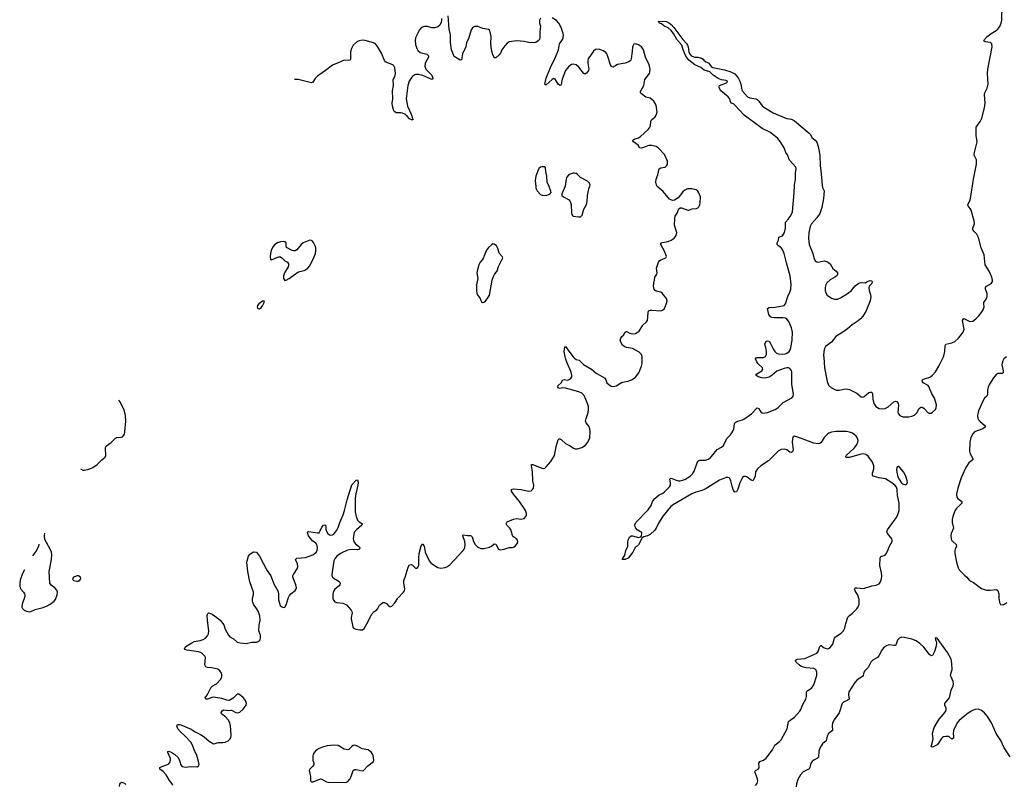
# Model space of a CAD drawing. Header units: inches. Extents: x 1550860 to 1685816, y 509127 to 640511.
# Tile 21 of 91: x 1584721 to 1597976, y 584244 to 594536. Entities that reach past the tile are written whole.
import ezdxf

# ---------------------------------------------------------------- set-up
doc = ezdxf.new("R2010")
doc.units = ezdxf.units.IN
doc.header["$MEASUREMENT"] = 0
for name, color, linetype in [('B5588', 7, 'Continuous'), ('B5589', 7, 'Continuous'), ('B5598', 7, 'Continuous'), ('B5599', 7, 'Continuous')]:
    doc.layers.add(name, color=color, linetype=linetype)

msp = doc.modelspace()

# ---------------------------------------------------------------- linework, layer by layer
at = {"layer": 'B5588', "color": 6}
for points, elevation in [([(1585539, 588490), (1585570, 588472), (1585592, 588472), (1585650, 588484), (1585705, 588510), (1585763, 588550), (1585828, 588612), (1585873, 588647), (1585881, 588670), (1585876, 588770), (1585882, 588790), (1585890, 588799), (1585954, 588846), (1586010, 588904), (1586030, 588912), (1586090, 588916), (1586110, 588924), (1586130, 588956), (1586137, 588990), (1586150, 589130), (1586144, 589210), (1586126, 589286), (1586070, 589395), (1586055, 589416)], 700), ([(1586781, 584230), (1586774, 584250), (1586736, 584296), (1586691, 584370), (1586650, 584415), (1586608, 584450), (1586607, 584470), (1586647, 584490), (1586712, 584510), (1586730, 584521), (1586742, 584538), (1586750, 584570), (1586749, 584590), (1586714, 584670), (1586716, 584684), (1586730, 584690), (1586770, 584673), (1586810, 584647), (1586850, 584611), (1586871, 584571), (1586886, 584510), (1586910, 584484), (1586950, 584477), (1587030, 584482), (1587110, 584479), (1587128, 584492), (1587135, 584510), (1587130, 584550), (1587106, 584630), (1587069, 584709), (1587049, 584770), (1587023, 584810), (1586950, 584891), (1586884, 584950), (1586850, 584990), (1586836, 585030), (1586846, 585050), (1586870, 585050), (1586890, 585044), (1587030, 584987), (1587083, 584950), (1587155, 584915), (1587203, 584883), (1587270, 584823), (1587330, 584791), (1587350, 584792), (1587393, 584807), (1587454, 584806), (1587486, 584810), (1587526, 584830), (1587550, 584850), (1587561, 584870), (1587568, 584910), (1587558, 585030), (1587550, 585070), (1587529, 585110), (1587490, 585152), (1587440, 585190), (1587432, 585210), (1587445, 585235), (1587470, 585245), (1587530, 585239), (1587570, 585240), (1587630, 585211), (1587650, 585208), (1587684, 585216), (1587730, 585254), (1587770, 585310), (1587774, 585330), (1587760, 585370), (1587730, 585412), (1587670, 585459), (1587650, 585457), (1587596, 585404), (1587550, 585377), (1587534, 585374), (1587510, 585376), (1587440, 585400), (1587330, 585416), (1587307, 585413), (1587250, 585390), (1587225, 585390), (1587217, 585410), (1587247, 585453), (1587297, 585550), (1587314, 585566), (1587370, 585596), (1587430, 585658), (1587442, 585690), (1587443, 585723), (1587439, 585739), (1587417, 585770), (1587390, 585792), (1587308, 585810), (1587250, 585815), (1587225, 585825), (1587213, 585850), (1587222, 585950), (1587215, 585970), (1587181, 586001), (1587156, 586016), (1587126, 586026), (1586969, 586050), (1586950, 586058), (1586938, 586070), (1586950, 586090), (1586973, 586110), (1587040, 586150), (1587070, 586164), (1587150, 586179), (1587190, 586193), (1587220, 586210), (1587250, 586242), (1587263, 586270), (1587267, 586310), (1587249, 586451), (1587246, 586514), (1587255, 586545), (1587269, 586551), (1587310, 586533), (1587375, 586490), (1587423, 586450), (1587470, 586390), (1587488, 586330), (1587530, 586253), (1587550, 586231), (1587601, 586201), (1587650, 586159), (1587690, 586149), (1587770, 586140), (1587844, 586156), (1587910, 586159), (1587941, 586170), (1587959, 586190), (1587964, 586216), (1587961, 586250), (1587939, 586310), (1587943, 586390), (1587957, 586450), (1587952, 586512), (1587930, 586575), (1587910, 586611), (1587867, 586670), (1587859, 586690), (1587854, 586710), (1587855, 586750), (1587867, 586793), (1587867, 586830), (1587821, 586970), (1587793, 587110), (1587780, 587230), (1587782, 587250), (1587803, 587317), (1587817, 587343), (1587870, 587371), (1587910, 587367), (1587950, 587317), (1588048, 587128), (1588101, 587050), (1588142, 586942), (1588195, 586850), (1588203, 586810), (1588207, 586727), (1588228, 586650), (1588250, 586631), (1588270, 586625), (1588290, 586628), (1588310, 586659), (1588340, 586760), (1588353, 586787), (1588372, 586808), (1588428, 586852), (1588443, 586877), (1588446, 586890), (1588439, 586930), (1588399, 587030), (1588399, 587050), (1588407, 587070), (1588457, 587143), (1588466, 587170), (1588461, 587210), (1588432, 587270), (1588451, 587289), (1588570, 587296), (1588666, 587334), (1588691, 587349), (1588710, 587366), (1588725, 587395), (1588730, 587430), (1588722, 587470), (1588706, 587490), (1588663, 587523), (1588638, 587550), (1588609, 587590), (1588593, 587630), (1588599, 587641), (1588611, 587649), (1588730, 587628), (1588750, 587630), (1588766, 587654), (1588790, 587707), (1588810, 587730), (1588830, 587737), (1588841, 587721), (1588844, 587676), (1588852, 587650), (1588870, 587619), (1588890, 587602), (1588910, 587597), (1588930, 587602), (1588950, 587613), (1588990, 587664), (1589010, 587699), (1589031, 587770), (1589076, 587870), (1589095, 587930), (1589130, 588075), (1589190, 588274), (1589250, 588337), (1589270, 588343), (1589278, 588310), (1589275, 588270), (1589245, 588155), (1589235, 588090), (1589237, 587910), (1589249, 587849), (1589270, 587801), (1589290, 587776), (1589337, 587750), (1589326, 587730), (1589253, 587670), (1589230, 587642), (1589218, 587610), (1589212, 587550), (1589214, 587530), (1589225, 587505), (1589243, 587483), (1589283, 587450), (1589298, 587430), (1589294, 587410), (1589270, 587401), (1589190, 587406), (1589134, 587394), (1589050, 587356), (1588990, 587314), (1588969, 587290), (1588948, 587250), (1588921, 587070), (1588922, 587050), (1588930, 587030), (1588953, 587013), (1589010, 586984), (1589027, 586970), (1589035, 586950), (1589032, 586930), (1589023, 586917), (1588964, 586870), (1588948, 586850), (1588940, 586830), (1588935, 586790), (1588936, 586750), (1588943, 586723), (1588962, 586702), (1588989, 586689), (1589070, 586684), (1589095, 586675), (1589118, 586658), (1589182, 586590), (1589194, 586570), (1589198, 586550), (1589182, 586490), (1589182, 586470), (1589204, 586364), (1589211, 586350), (1589246, 586330), (1589298, 586322), (1589335, 586325), (1589357, 586343), (1589410, 586434), (1589458, 586530), (1589492, 586568), (1589530, 586591), (1589544, 586610), (1589565, 586655), (1589585, 586675), (1589610, 586689), (1589630, 586691), (1589658, 586678), (1589690, 586643), (1589710, 586631), (1589730, 586640), (1589770, 586686), (1589810, 586750), (1589888, 586830), (1589900, 586850), (1589904, 586876), (1589891, 586950), (1589892, 586988), (1589910, 587031), (1589950, 587167), (1589970, 587200), (1589990, 587204), (1590000, 587198)], 600), ([(1584784, 587132), (1584760, 587080), (1584729, 586990), (1584721, 586950), (1584721, 586910), (1584727, 586890), (1584738, 586870), (1584774, 586830), (1584785, 586810), (1584789, 586790), (1584788, 586770), (1584752, 586670), (1584751, 586630), (1584760, 586610), (1584779, 586590), (1584813, 586573), (1584850, 586567), (1584870, 586571), (1584930, 586598), (1585035, 586625), (1585092, 586648), (1585130, 586668), (1585186, 586710), (1585203, 586730), (1585226, 586794), (1585229, 586830), (1585219, 586859), (1585193, 586890), (1585143, 586923), (1585125, 586950), (1585116, 587110), (1585150, 587270), (1585155, 587335), (1585148, 587370), (1585131, 587410), (1585060, 587540), (1585055, 587590), (1585058, 587624)], 700), ([(1584978, 587477), (1584979, 587470), (1584973, 587450), (1584945, 587390), (1584891, 587321)], 700), ([(1586065, 584215), (1586070, 584245), (1586080, 584260), (1586090, 584271), (1586130, 584259), (1586150, 584241)], 600)]:
    msp.add_lwpolyline(points, dxfattribs=dict(at, elevation=elevation))
for points, elevation in [([(1585490, 587051), (1585470, 587043), (1585445, 587030), (1585431, 587010), (1585441, 586990), (1585450, 586986), (1585490, 586977), (1585510, 586979), (1585529, 586990), (1585543, 587010), (1585539, 587030), (1585514, 587050)], 700), ([(1588950, 584773), (1588858, 584762), (1588795, 584745), (1588750, 584728), (1588704, 584696), (1588673, 584650), (1588665, 584615), (1588669, 584570), (1588682, 584530), (1588680, 584510), (1588667, 584490), (1588625, 584450), (1588618, 584430), (1588634, 584350), (1588635, 584290), (1588650, 584279), (1588670, 584278), (1588770, 584316), (1588790, 584314), (1588850, 584276), (1588872, 584272), (1589110, 584269), (1589138, 584282), (1589166, 584314), (1589185, 584350), (1589210, 584432), (1589230, 584444), (1589250, 584445), (1589330, 584426), (1589350, 584432), (1589406, 584494), (1589484, 584550), (1589490, 584570), (1589479, 584630), (1589471, 584650), (1589456, 584670), (1589410, 584710), (1589330, 584720), (1589270, 584757), (1589230, 584771), (1589210, 584766), (1589190, 584753), (1589150, 584712), (1589131, 584709), (1589090, 584719), (1589010, 584765)], 600)]:
    msp.add_lwpolyline(points, close=True, dxfattribs=dict(at, elevation=elevation))
at = {"layer": 'B5589', "color": 6, "elevation": 600}
for points in [[(1590000, 593188), (1589993, 593187), (1589970, 593201), (1589938, 593238), (1589904, 593264), (1589876, 593276), (1589850, 593282), (1589790, 593284), (1589770, 593295), (1589759, 593310), (1589738, 593370), (1589735, 593410), (1589742, 593470), (1589740, 593580), (1589753, 593650), (1589747, 593730), (1589770, 593770), (1589779, 593810), (1589769, 593889), (1589756, 593916), (1589743, 593930), (1589670, 593957), (1589647, 593970), (1589630, 593986), (1589590, 594084), (1589537, 594177), (1589510, 594210), (1589484, 594224), (1589370, 594255), (1589330, 594260), (1589290, 594253), (1589261, 594239), (1589210, 594191), (1589186, 594150), (1589175, 594105), (1589173, 594007), (1589169, 593991), (1589150, 593985), (1589089, 593991), (1589010, 593954), (1588930, 593923), (1588836, 593850), (1588730, 593776), (1588697, 593743), (1588665, 593695), (1588650, 593685), (1588471, 593729), (1588419, 593729)], [(1590000, 593760), (1589966, 593710), (1589944, 593650), (1589922, 593470), (1589941, 593370), (1589990, 593265), (1590000, 593235)]]:
    msp.add_lwpolyline(points, dxfattribs=at)
at = {"layer": 'B5589', "color": 6, "elevation": 700}
for points in [[(1588626, 591566), (1588535, 591530), (1588510, 591510), (1588450, 591438), (1588430, 591426), (1588410, 591424), (1588390, 591431), (1588313, 591470), (1588306, 591490), (1588307, 591530), (1588290, 591546), (1588274, 591550), (1588230, 591546), (1588190, 591532), (1588157, 591510), (1588130, 591480), (1588108, 591430), (1588098, 591390), (1588094, 591350), (1588099, 591310), (1588110, 591302), (1588183, 591337), (1588210, 591344), (1588230, 591342), (1588250, 591329), (1588289, 591290), (1588326, 591270), (1588340, 591250), (1588341, 591230), (1588335, 591210), (1588287, 591130), (1588272, 591090), (1588270, 591050), (1588290, 591027), (1588310, 591030), (1588350, 591053), (1588463, 591137), (1588490, 591147), (1588550, 591158), (1588570, 591167), (1588600, 591190), (1588623, 591217), (1588678, 591322), (1588701, 591390), (1588708, 591430), (1588707, 591467), (1588700, 591490), (1588678, 591538), (1588659, 591559), (1588650, 591564)], [(1588012, 590752), (1587990, 590749), (1587939, 590710), (1587923, 590690), (1587919, 590670), (1587927, 590650), (1587950, 590646), (1587970, 590658), (1587990, 590684), (1588012, 590730)]]:
    msp.add_lwpolyline(points, close=True, dxfattribs=at)
at = {"layer": 'B5598', "color": 6}
for points, elevation in [([(1590000, 587198), (1590010, 587192), (1590050, 587153), (1590070, 587155), (1590087, 587170), (1590092, 587190), (1590093, 587290), (1590100, 587350), (1590127, 587453), (1590150, 587480), (1590165, 587450), (1590180, 587370), (1590233, 587250), (1590250, 587229), (1590290, 587198), (1590350, 587164), (1590390, 587152), (1590450, 587161), (1590471, 587170), (1590510, 587196), (1590690, 587389), (1590704, 587410), (1590713, 587430), (1590718, 587470), (1590711, 587511), (1590685, 587590), (1590690, 587603), (1590750, 587594), (1590790, 587595), (1590800, 587590), (1590810, 587574), (1590829, 587510), (1590853, 587470), (1590890, 587435), (1590930, 587419), (1590970, 587419), (1591045, 587435), (1591071, 587449), (1591110, 587483), (1591130, 587476), (1591168, 587408), (1591190, 587400), (1591242, 587410), (1591310, 587431), (1591350, 587431), (1591370, 587436), (1591392, 587450), (1591423, 587490), (1591427, 587510), (1591422, 587530), (1591409, 587550), (1591370, 587574), (1591353, 587593), (1591332, 587672), (1591316, 587696), (1591279, 587730), (1591268, 587750), (1591277, 587770), (1591285, 587775), (1591370, 587815), (1591410, 587822), (1591470, 587813), (1591510, 587823), (1591536, 587850), (1591542, 587870), (1591542, 587890), (1591531, 587930), (1591518, 587950), (1591451, 588050), (1591367, 588150), (1591343, 588190), (1591340, 588210), (1591350, 588217), (1591370, 588219), (1591470, 588214), (1591570, 588191), (1591604, 588196), (1591625, 588210), (1591636, 588230), (1591640, 588270), (1591629, 588330), (1591626, 588450), (1591609, 588530), (1591612, 588548), (1591630, 588550), (1591750, 588498), (1591770, 588495), (1591790, 588501), (1591810, 588519), (1591872, 588588), (1591920, 588670), (1591941, 588790), (1591970, 588880), (1591985, 588895), (1591990, 588896), (1592010, 588885), (1592070, 588830), (1592130, 588800), (1592176, 588770), (1592200, 588760), (1592230, 588759), (1592290, 588778), (1592336, 588810), (1592369, 588851), (1592394, 588906), (1592402, 588990), (1592398, 589030), (1592384, 589064), (1592346, 589110), (1592337, 589130), (1592345, 589170), (1592374, 589250), (1592379, 589290), (1592377, 589330), (1592365, 589370), (1592318, 589478), (1592290, 589509), (1592247, 589527), (1592070, 589578), (1592030, 589580), (1591990, 589570), (1591975, 589575), (1591965, 589590), (1591970, 589610), (1592010, 589650), (1592034, 589686), (1592050, 589691), (1592090, 589684), (1592110, 589686), (1592137, 589703), (1592153, 589730), (1592154, 589750), (1592143, 589790), (1592087, 589927), (1592070, 589978), (1592066, 590000)], 600), ([(1592172, 590000), (1592190, 589979), (1592210, 589964), (1592251, 589951), (1592310, 589896), (1592419, 589830), (1592479, 589779), (1592593, 589713), (1592611, 589690), (1592627, 589647), (1592650, 589625), (1592684, 589604), (1592710, 589599), (1592750, 589607), (1592830, 589655), (1592910, 589672), (1592968, 589692), (1593010, 589724), (1593057, 589783), (1593092, 589870), (1593099, 589910), (1593101, 589990), (1593099, 590000)], 600), ([(1594625, 584230), (1594647, 584253), (1594656, 584290), (1594650, 584330), (1594619, 584410), (1594625, 584430), (1594662, 584450), (1594674, 584466), (1594670, 584530), (1594683, 584550), (1594733, 584567), (1594770, 584595), (1594854, 584710), (1594887, 584770), (1594950, 584821), (1594970, 584843), (1595051, 584990), (1595071, 585090), (1595091, 585109), (1595150, 585148), (1595224, 585230), (1595238, 585250), (1595263, 585317), (1595305, 585390), (1595312, 585428), (1595313, 585490), (1595332, 585508), (1595381, 585539), (1595410, 585583), (1595451, 585710), (1595452, 585752), (1595442, 585782), (1595430, 585794), (1595410, 585802), (1595310, 585812), (1595243, 585830), (1595214, 585850), (1595174, 585890), (1595166, 585914), (1595177, 585923), (1595192, 585928), (1595290, 585936), (1595450, 586009), (1595470, 586030), (1595476, 586044), (1595490, 586100), (1595507, 586113), (1595510, 586114), (1595550, 586082), (1595577, 586070), (1595590, 586067), (1595610, 586070), (1595630, 586084), (1595665, 586130), (1595690, 586210), (1595704, 586230), (1595781, 586279), (1595810, 586310), (1595828, 586350), (1595842, 586410), (1595870, 586494), (1595890, 586516), (1595933, 586547), (1595990, 586604), (1596009, 586631), (1596021, 586670), (1596021, 586730), (1596002, 586790), (1595966, 586850), (1595960, 586870), (1595962, 586878), (1595973, 586887), (1595991, 586889), (1596080, 586880), (1596190, 586916), (1596250, 586923), (1596290, 586943), (1596311, 586970), (1596324, 587010), (1596325, 587050), (1596321, 587090), (1596299, 587190), (1596304, 587290), (1596315, 587310), (1596370, 587330), (1596379, 587341), (1596407, 587390), (1596430, 587450), (1596464, 587510), (1596467, 587530), (1596461, 587550), (1596402, 587622), (1596394, 587650), (1596402, 587670), (1596519, 587830), (1596537, 587863), (1596558, 587930), (1596560, 588030), (1596539, 588130), (1596532, 588212), (1596524, 588244), (1596507, 588267), (1596462, 588302), (1596375, 588355), (1596290, 588370), (1596227, 588387), (1596212, 588392), (1596203, 588403), (1596201, 588430), (1596220, 588490), (1596219, 588530), (1596199, 588579), (1596166, 588630), (1596141, 588661), (1596110, 588681), (1596070, 588690), (1596030, 588684), (1595890, 588642), (1595850, 588641), (1595837, 588650), (1595847, 588670), (1595953, 588770), (1595984, 588810), (1596003, 588850), (1596006, 588870), (1595995, 588910), (1595980, 588930), (1595931, 588970), (1595890, 588986), (1595850, 588991), (1595707, 588993), (1595650, 588985), (1595613, 588970), (1595600, 588960), (1595552, 588910), (1595510, 588846), (1595490, 588831), (1595470, 588827), (1595410, 588835), (1595230, 588904), (1595150, 588930), (1595130, 588917), (1595122, 588890), (1595120, 588850), (1595131, 588750), (1595127, 588730), (1595112, 588708), (1595090, 588715), (1595050, 588744), (1595010, 588756), (1594970, 588752), (1594930, 588730), (1594800, 588600), (1594697, 588530), (1594651, 588490), (1594626, 588450), (1594621, 588390), (1594610, 588360), (1594590, 588330), (1594570, 588337), (1594510, 588382), (1594490, 588389), (1594470, 588387), (1594450, 588374), (1594416, 588304), (1594390, 588218), (1594370, 588181), (1594350, 588175), (1594330, 588198), (1594310, 588256), (1594294, 588330), (1594280, 588360), (1594270, 588370), (1594255, 588375), (1594230, 588373), (1594143, 588337), (1593950, 588217), (1593890, 588195), (1593822, 588178), (1593767, 588153), (1593510, 588001), (1593483, 587977), (1593381, 587859), (1593319, 587761), (1593290, 587693), (1593270, 587666), (1593210, 587608), (1593172, 587588), (1593125, 587575), (1593100, 587560), (1593050, 587468), (1593035, 587450), (1593007, 587430), (1592973, 587370), (1592910, 587290), (1592870, 587268), (1592829, 587269), (1592865, 587330), (1592882, 587390), (1592909, 587450), (1592909, 587509), (1592915, 587545), (1592929, 587570), (1592953, 587587), (1592970, 587590), (1593053, 587567), (1593083, 587577), (1593090, 587590), (1593096, 587616), (1593094, 587634), (1593070, 587645), (1593034, 587670), (1593015, 587690), (1593004, 587710), (1593002, 587738), (1593015, 587770), (1593180, 587940), (1593221, 587999), (1593240, 588050), (1593272, 588090), (1593330, 588142), (1593377, 588163), (1593401, 588179), (1593469, 588250), (1593482, 588270), (1593483, 588303), (1593472, 588350), (1593480, 588360), (1593490, 588365), (1593556, 588336), (1593588, 588328), (1593610, 588327), (1593673, 588347), (1593712, 588368), (1593747, 588393), (1593777, 588423), (1593800, 588460), (1593850, 588594), (1593875, 588605), (1593953, 588607), (1594010, 588628), (1594111, 588749), (1594170, 588782), (1594190, 588798), (1594211, 588830), (1594241, 588899), (1594290, 588947), (1594318, 588990), (1594336, 589030), (1594343, 589097), (1594348, 589110), (1594361, 589119), (1594387, 589133), (1594450, 589149), (1594470, 589159), (1594573, 589230), (1594650, 589310), (1594670, 589304), (1594687, 589270), (1594704, 589250), (1594730, 589239), (1594788, 589250), (1594891, 589289), (1594930, 589314), (1594999, 589381), (1595113, 589447), (1595132, 589470), (1595137, 589490), (1595116, 589630), (1595115, 589790), (1595110, 589812), (1595090, 589840), (1595070, 589849), (1595050, 589851), (1595010, 589841), (1594914, 589806), (1594850, 589750), (1594810, 589726), (1594750, 589712), (1594710, 589716), (1594664, 589730), (1594629, 589750), (1594643, 589770), (1594710, 589810), (1594726, 589830), (1594719, 589850), (1594656, 589910), (1594642, 589930), (1594627, 589970), (1594637, 589983), (1594649, 589990), (1594730, 589991), (1594750, 589996), (1594755, 590000)], 500), ([(1595544, 590000), (1595553, 589850), (1595590, 589668), (1595610, 589618), (1595650, 589579), (1595710, 589550), (1595753, 589547), (1595834, 589566), (1595870, 589564), (1595890, 589558), (1595989, 589509), (1596050, 589458), (1596070, 589453), (1596090, 589463), (1596150, 589517), (1596170, 589524), (1596190, 589522), (1596201, 589501), (1596206, 589430), (1596221, 589370), (1596248, 589328), (1596290, 589304), (1596330, 589297), (1596370, 589303), (1596414, 589326), (1596490, 589392), (1596510, 589401), (1596530, 589396), (1596546, 589370), (1596551, 589350), (1596543, 589250), (1596549, 589230), (1596570, 589208), (1596610, 589191), (1596690, 589192), (1596730, 589200), (1596766, 589214), (1596798, 589242), (1596830, 589304), (1596850, 589321), (1596870, 589319), (1596890, 589305), (1596950, 589246), (1596961, 589241), (1596970, 589238), (1596990, 589241), (1597010, 589251), (1597050, 589289), (1597059, 589310), (1597061, 589350), (1597042, 589430), (1597032, 589450), (1596998, 589498), (1596960, 589600), (1596950, 589613), (1596882, 589650), (1596870, 589670), (1596872, 589688), (1596884, 589696), (1596950, 589715), (1596981, 589730), (1597011, 589750), (1597050, 589796), (1597092, 589870), (1597157, 590000)], 500), ([(1598003, 590000), (1597970, 589970), (1597955, 589945), (1597946, 589914), (1597944, 589890), (1597960, 589810), (1597958, 589782), (1597948, 589772), (1597890, 589772), (1597870, 589764), (1597830, 589717), (1597778, 589630), (1597760, 589590), (1597749, 589550), (1597750, 589490), (1597741, 589470), (1597710, 589440), (1597691, 589410), (1597630, 589270), (1597616, 589210), (1597618, 589170), (1597627, 589150), (1597644, 589130), (1597716, 589070), (1597720, 589050), (1597687, 589030), (1597573, 588987), (1597550, 588963), (1597525, 588910), (1597513, 588850), (1597508, 588730), (1597517, 588690), (1597551, 588630), (1597550, 588610), (1597496, 588570), (1597456, 588510), (1597395, 588370), (1597349, 588231), (1597334, 588150), (1597338, 588110), (1597351, 588090), (1597405, 588050), (1597402, 588030), (1597387, 588010), (1597326, 587950), (1597310, 587923), (1597283, 587850), (1597275, 587810), (1597272, 587770), (1597293, 587690), (1597259, 587621), (1597255, 587590), (1597259, 587550), (1597266, 587530), (1597281, 587510), (1597329, 587470), (1597331, 587450), (1597313, 587410), (1597309, 587390), (1597311, 587351), (1597334, 587234), (1597356, 587156), (1597370, 587130), (1597438, 587058), (1597472, 587032), (1597507, 586987), (1597559, 586959), (1597670, 586879), (1597736, 586856), (1597785, 586855), (1597870, 586864), (1597890, 586853), (1597904, 586810), (1597901, 586750), (1597909, 586689), (1597925, 586665), (1597950, 586659), (1597970, 586665), (1598010, 586692)], 500), ([(1598055, 584615), (1597973, 584733), (1597930, 584835), (1597867, 584927), (1597802, 585070), (1597750, 585156), (1597710, 585205), (1597670, 585239), (1597630, 585255), (1597577, 585250), (1597530, 585230), (1597470, 585189), (1597370, 585101), (1597343, 585070), (1597292, 584970), (1597285, 584925), (1597291, 584890), (1597290, 584867), (1597270, 584850), (1597227, 584887), (1597190, 584888), (1597159, 584881), (1597145, 584875), (1597125, 584855), (1597090, 584799), (1597070, 584777), (1597010, 584742), (1596990, 584749), (1597018, 584850), (1597010, 584930), (1597032, 585010), (1597097, 585123), (1597159, 585190), (1597188, 585230), (1597193, 585250), (1597192, 585270), (1597176, 585310), (1597176, 585330), (1597187, 585350), (1597239, 585410), (1597262, 585510), (1597288, 585570), (1597292, 585590), (1597286, 585630), (1597258, 585690), (1597253, 585710), (1597255, 585730), (1597273, 585790), (1597270, 585870), (1597258, 585930), (1597210, 586019), (1597070, 586209), (1597050, 586214), (1597047, 586210), (1597048, 586190), (1597059, 586170), (1597061, 586141), (1597055, 586090), (1597038, 586030), (1597010, 585976), (1596990, 585975), (1596970, 585993), (1596892, 586092), (1596839, 586139), (1596790, 586174), (1596730, 586199), (1596630, 586222), (1596596, 586224), (1596570, 586214), (1596538, 586182), (1596520, 586130), (1596510, 586114), (1596490, 586111), (1596430, 586121), (1596410, 586118), (1596389, 586110), (1596350, 586079), (1596325, 586050), (1596286, 585974), (1596270, 585953), (1596206, 585914), (1596180, 585890), (1596144, 585816), (1596096, 585770), (1596086, 585754), (1596075, 585710), (1596065, 585695), (1595995, 585650), (1595965, 585615), (1595884, 585490), (1595879, 585450), (1595887, 585390), (1595870, 585376), (1595811, 585350), (1595794, 585330), (1595754, 585206), (1595686, 585110), (1595664, 585070), (1595657, 585030), (1595664, 584970), (1595610, 584930), (1595590, 584890), (1595577, 584830), (1595529, 584790), (1595499, 584750), (1595479, 584690), (1595472, 584608), (1595462, 584598), (1595410, 584571), (1595388, 584552), (1595370, 584527), (1595357, 584470), (1595348, 584452), (1595267, 584410), (1595230, 584370), (1595197, 584310), (1595178, 584250), (1595174, 584210)], 500)]:
    msp.add_lwpolyline(points, dxfattribs=dict(at, elevation=elevation))
at = {"layer": 'B5598', "color": 6, "elevation": 500}
msp.add_lwpolyline([(1596550, 588523), (1596530, 588509), (1596525, 588475), (1596527, 588447), (1596544, 588384), (1596563, 588343), (1596586, 588306), (1596607, 588287), (1596650, 588277), (1596665, 588290), (1596671, 588310), (1596670, 588330), (1596650, 588390), (1596620, 588450), (1596570, 588507)], close=True, dxfattribs=at)
at = {"layer": 'B5599', "color": 6}
for points, elevation in [([(1597157, 590000), (1597162, 590010), (1597176, 590070), (1597179, 590150), (1597190, 590168), (1597270, 590185), (1597310, 590204), (1597358, 590250), (1597408, 590310), (1597421, 590330), (1597435, 590370), (1597414, 590486), (1597425, 590510), (1597430, 590513), (1597450, 590507), (1597485, 590485), (1597510, 590474), (1597550, 590479), (1597593, 590510), (1597634, 590550), (1597666, 590590), (1597689, 590630), (1597704, 590670), (1597699, 590710), (1597701, 590730), (1597730, 590774), (1597744, 590810), (1597746, 590850), (1597723, 590910), (1597722, 590930), (1597736, 590950), (1597777, 590970), (1597805, 590990), (1597816, 591010), (1597818, 591030), (1597808, 591070), (1597770, 591150), (1597717, 591237), (1597706, 591370), (1597664, 591464), (1597630, 591603), (1597607, 591650), (1597564, 591690), (1597554, 591710), (1597553, 591730), (1597574, 591790), (1597570, 591830), (1597530, 591970), (1597516, 591996), (1597489, 592030), (1597485, 592050), (1597510, 592099), (1597519, 592130), (1597560, 592390), (1597602, 592590), (1597599, 592650), (1597571, 592710), (1597569, 592730), (1597609, 592890), (1597595, 592975), (1597598, 593090), (1597650, 593165), (1597675, 593210), (1597709, 593350), (1597716, 593410), (1597711, 593530), (1597715, 593550), (1597747, 593613), (1597759, 593670), (1597749, 593810), (1597752, 593868), (1597813, 594170), (1597809, 594209), (1597790, 594229), (1597716, 594236), (1597699, 594250), (1597708, 594270), (1597746, 594310), (1597800, 594350), (1597866, 594390), (1597888, 594410), (1597914, 594446), (1597934, 594490), (1597943, 594530), (1597948, 594730)], 500), ([(1590397, 594550), (1590401, 594530), (1590396, 594504), (1590378, 594462), (1590350, 594440), (1590310, 594425), (1590270, 594428), (1590210, 594446), (1590170, 594442), (1590131, 594429), (1590103, 594397), (1590050, 594290), (1590044, 594250), (1590050, 594201), (1590065, 594150), (1590081, 594121), (1590110, 594096), (1590203, 594070), (1590224, 594050), (1590223, 594030), (1590178, 593950), (1590173, 593910), (1590189, 593870), (1590267, 593790), (1590284, 593750), (1590281, 593739), (1590268, 593732), (1590150, 593783), (1590090, 593797), (1590050, 593797), (1590030, 593789), (1590008, 593772), (1590000, 593760)], 600), ([(1591730, 594557), (1591719, 594530), (1591720, 594490), (1591732, 594450), (1591725, 594375), (1591725, 594295), (1591717, 594270), (1591701, 594250), (1591670, 594230), (1591650, 594223), (1591570, 594230), (1591510, 594242), (1591411, 594249), (1591310, 594236), (1591282, 594218), (1591250, 594186), (1591210, 594130), (1591195, 594085), (1591177, 594063), (1591130, 594022), (1591110, 594024), (1591106, 594030), (1591090, 594064), (1591071, 594130), (1591061, 594210), (1591068, 594310), (1591050, 594389), (1591030, 594404), (1590957, 594417), (1590890, 594443), (1590850, 594442), (1590830, 594435), (1590815, 594425), (1590799, 594401), (1590761, 594279), (1590735, 594230), (1590727, 594170), (1590682, 594078), (1590670, 593995), (1590650, 593993), (1590570, 594042), (1590535, 594130), (1590521, 594230), (1590519, 594330), (1590501, 594410), (1590490, 594586)], 600), ([(1593099, 590000), (1593092, 590030), (1593062, 590062), (1592972, 590110), (1592890, 590122), (1592857, 590137), (1592836, 590156), (1592813, 590193), (1592806, 590226), (1592811, 590250), (1592826, 590270), (1592850, 590290), (1592870, 590330), (1592883, 590337), (1592890, 590339), (1592936, 590316), (1592970, 590308), (1593010, 590313), (1593035, 590325), (1593058, 590342), (1593110, 590422), (1593155, 590465), (1593170, 590489), (1593178, 590530), (1593181, 590599), (1593190, 590621), (1593210, 590628), (1593230, 590628), (1593350, 590616), (1593375, 590625), (1593399, 590650), (1593434, 590730), (1593437, 590750), (1593430, 590781), (1593370, 590854), (1593350, 590868), (1593290, 590880), (1593273, 590893), (1593262, 590910), (1593254, 590950), (1593257, 590990), (1593268, 591030), (1593270, 591070), (1593297, 591110), (1593304, 591130), (1593295, 591190), (1593322, 591270), (1593335, 591290), (1593350, 591302), (1593419, 591330), (1593426, 591350), (1593404, 591410), (1593350, 591510), (1593352, 591528), (1593370, 591538), (1593450, 591550), (1593490, 591567), (1593530, 591594), (1593557, 591630), (1593566, 591670), (1593535, 591770), (1593538, 591862), (1593546, 591890), (1593571, 591930), (1593594, 591990), (1593610, 592003), (1593630, 592004), (1593713, 591973), (1593730, 591973), (1593772, 591990), (1593830, 591995), (1593850, 592004), (1593863, 592017), (1593876, 592044), (1593882, 592070), (1593884, 592150), (1593865, 592205), (1593849, 592229), (1593827, 592247), (1593770, 592261), (1593710, 592258), (1593677, 592243), (1593650, 592219), (1593583, 592137), (1593535, 592105), (1593510, 592101), (1593470, 592120), (1593385, 592225), (1593302, 592290), (1593292, 592310), (1593285, 592350), (1593289, 592390), (1593311, 592449), (1593330, 592527), (1593350, 592541), (1593410, 592550), (1593430, 592567), (1593440, 592590), (1593440, 592630), (1593401, 592721), (1593317, 592810), (1593287, 592827), (1593230, 592842), (1593190, 592843), (1593090, 592808), (1593070, 592810), (1593046, 592846), (1592985, 592890), (1592972, 592910), (1592992, 592928), (1593050, 592947), (1593077, 592963), (1593182, 593058), (1593199, 593081), (1593212, 593108), (1593219, 593170), (1593227, 593190), (1593277, 593230), (1593291, 593250), (1593302, 593290), (1593290, 593385), (1593259, 593439), (1593210, 593478), (1593150, 593494), (1593090, 593536), (1593076, 593550), (1593078, 593570), (1593121, 593650), (1593137, 593730), (1593197, 593810), (1593204, 593830), (1593208, 593870), (1593195, 593930), (1593147, 594030), (1593118, 594130), (1593090, 594170), (1593050, 594199), (1593009, 594211), (1592990, 594206), (1592978, 594190), (1592971, 594169), (1592968, 594108), (1592954, 594010), (1592947, 593990), (1592939, 593981), (1592923, 593970), (1592870, 593950), (1592770, 593933), (1592710, 593895), (1592690, 593901), (1592673, 593930), (1592635, 594055), (1592630, 594070), (1592610, 594095), (1592577, 594117), (1592530, 594133), (1592490, 594138), (1592470, 594133), (1592446, 594114), (1592374, 594010), (1592369, 593990), (1592368, 593952), (1592381, 593870), (1592377, 593850), (1592350, 593816), (1592330, 593804), (1592310, 593814), (1592250, 593897), (1592210, 593928), (1592170, 593938), (1592150, 593933), (1592110, 593902), (1592070, 593851), (1592025, 593735), (1592010, 593663), (1592005, 593655), (1591990, 593651), (1591970, 593670), (1591930, 593735), (1591910, 593742), (1591890, 593731), (1591810, 593657), (1591799, 593659), (1591790, 593670), (1591808, 593750), (1591866, 593894), (1591934, 594030), (1591975, 594130), (1591988, 594212), (1592030, 594269), (1592038, 594290), (1592042, 594330), (1592038, 594350), (1592012, 594430), (1591980, 594490), (1591947, 594527), (1591890, 594560)], 600), ([(1594755, 590000), (1594766, 590010), (1594773, 590030), (1594773, 590070), (1594764, 590124), (1594750, 590170), (1594770, 590207), (1594790, 590214), (1594810, 590207), (1594830, 590177), (1594864, 590104), (1594888, 590068), (1594909, 590049), (1594930, 590040), (1594993, 590033), (1595030, 590038), (1595050, 590046), (1595081, 590070), (1595093, 590090), (1595101, 590119), (1595118, 590222), (1595126, 590330), (1595111, 590390), (1595074, 590474), (1595050, 590506), (1595030, 590520), (1594996, 590524), (1594882, 590522), (1594848, 590528), (1594830, 590538), (1594807, 590567), (1594787, 590650), (1594810, 590662), (1594890, 590665), (1595010, 590690), (1595030, 590712), (1595061, 590810), (1595090, 590870), (1595103, 590910), (1595106, 590970), (1595093, 591090), (1595043, 591263), (1595014, 591390), (1594990, 591443), (1594970, 591466), (1594936, 591490), (1594917, 591510), (1594920, 591530), (1594936, 591570), (1594940, 591610), (1594990, 591628), (1595015, 591670), (1595031, 591731), (1595029, 591811), (1595070, 591854), (1595092, 591888), (1595115, 591925), (1595122, 591950), (1595147, 592207), (1595150, 592310), (1595164, 592390), (1595163, 592470), (1595172, 592530), (1595170, 592550), (1595086, 592646), (1595055, 592715), (1595035, 592750), (1595014, 592810), (1594957, 592897), (1594922, 592942), (1594879, 592979), (1594820, 593020), (1594715, 593070), (1594475, 593250), (1594350, 593385), (1594330, 593401), (1594304, 593410), (1594289, 593429), (1594281, 593470), (1594259, 593499), (1594160, 593580), (1594142, 593610), (1594137, 593630), (1594143, 593650), (1594236, 593684), (1594244, 593690), (1594249, 593710), (1594230, 593718), (1594170, 593726), (1594122, 593742), (1594054, 593790), (1594010, 593835), (1593936, 593856), (1593890, 593894), (1593810, 593927), (1593730, 593989), (1593690, 594044), (1593654, 594130), (1593634, 594194), (1593567, 594270), (1593522, 594350), (1593492, 594392), (1593450, 594428), (1593390, 594455), (1593359, 594479), (1593335, 594490), (1593326, 594506), (1593315, 594510), (1593370, 594514), (1593430, 594510), (1593470, 594490), (1593490, 594470), (1593527, 594430), (1593647, 594267), (1593695, 594215), (1593711, 594191), (1593720, 594170), (1593730, 594099), (1593746, 594066), (1593761, 594050), (1593809, 594031), (1593850, 594031), (1593897, 594017), (1593923, 594003), (1593931, 593990), (1593958, 593970), (1593993, 593953), (1594030, 593904), (1594050, 593890), (1594210, 593862), (1594296, 593836), (1594350, 593808), (1594394, 593754), (1594415, 593710), (1594430, 593670), (1594444, 593590), (1594452, 593572), (1594519, 593499), (1594550, 593484), (1594630, 593470), (1594650, 593460), (1594670, 593440), (1594716, 593376), (1594737, 593357), (1594862, 593282), (1595010, 593217), (1595050, 593204), (1595110, 593196), (1595150, 593173), (1595349, 593010), (1595368, 592990), (1595386, 592950), (1595430, 592914), (1595450, 592886), (1595471, 592830), (1595493, 592713), (1595495, 592570), (1595507, 592507), (1595523, 592310), (1595530, 592276), (1595551, 592230), (1595543, 592130), (1595520, 592010), (1595494, 591926), (1595453, 591867), (1595382, 591790), (1595360, 591750), (1595343, 591670), (1595340, 591590), (1595350, 591510), (1595396, 591390), (1595410, 591330), (1595430, 591291), (1595450, 591277), (1595470, 591273), (1595550, 591289), (1595596, 591276), (1595630, 591250), (1595669, 591189), (1595713, 591150), (1595728, 591130), (1595731, 591110), (1595721, 591090), (1595694, 591070), (1595630, 591035), (1595587, 590993), (1595573, 590967), (1595563, 590930), (1595564, 590890), (1595569, 590870), (1595592, 590830), (1595650, 590786), (1595690, 590773), (1595730, 590775), (1595770, 590790), (1595865, 590850), (1595912, 590888), (1595970, 590953), (1596016, 590990), (1596050, 590999), (1596106, 590994), (1596130, 591014), (1596170, 591024), (1596190, 591021), (1596198, 591010), (1596190, 590987), (1596155, 590950), (1596150, 590930), (1596155, 590890), (1596170, 590851), (1596179, 590810), (1596170, 590750), (1596111, 590610), (1596070, 590547), (1596040, 590510), (1596010, 590482), (1595926, 590430), (1595864, 590376), (1595800, 590330), (1595707, 590273), (1595650, 590193), (1595570, 590138), (1595553, 590110), (1595545, 590070), (1595543, 590010), (1595544, 590000)], 500), ([(1590000, 593235), (1590008, 593212), (1590011, 593190), (1590000, 593188)], 600), ([(1592066, 590000), (1592051, 590069), (1592053, 590107), (1592058, 590122), (1592070, 590135), (1592139, 590039), (1592172, 590000)], 600)]:
    msp.add_lwpolyline(points, dxfattribs=dict(at, elevation=elevation))
at = {"layer": 'B5599', "color": 6, "elevation": 700}
for points in [[(1591750, 592556), (1591730, 592549), (1591710, 592533), (1591670, 592430), (1591662, 592370), (1591667, 592290), (1591670, 592270), (1591689, 592230), (1591730, 592182), (1591752, 592172), (1591810, 592168), (1591861, 592190), (1591874, 592210), (1591872, 592228), (1591850, 592289), (1591822, 592350), (1591817, 592430), (1591803, 592490), (1591801, 592541), (1591790, 592555)], [(1592190, 592472), (1592170, 592470), (1592130, 592456), (1592110, 592441), (1592084, 592410), (1592077, 592390), (1592063, 592297), (1592018, 592190), (1592020, 592170), (1592042, 592150), (1592110, 592116), (1592133, 592090), (1592146, 592046), (1592150, 591930), (1592153, 591913), (1592161, 591901), (1592172, 591892), (1592250, 591880), (1592270, 591880), (1592294, 591906), (1592314, 591986), (1592352, 592050), (1592360, 592090), (1592364, 592170), (1592382, 592258), (1592400, 592310), (1592390, 592337), (1592363, 592363), (1592272, 592412), (1592230, 592453), (1592210, 592466)], [(1591090, 591518), (1591070, 591506), (1591032, 591470), (1591005, 591435), (1590970, 591350), (1590966, 591330), (1590953, 591307), (1590919, 591270), (1590902, 591238), (1590877, 591150), (1590875, 591130), (1590887, 591050), (1590870, 590966), (1590868, 590890), (1590874, 590854), (1590890, 590823), (1590914, 590790), (1590939, 590739), (1590951, 590731), (1590970, 590735), (1590990, 590748), (1591030, 590804), (1591043, 590830), (1591083, 591030), (1591096, 591070), (1591114, 591106), (1591150, 591156), (1591167, 591213), (1591226, 591330), (1591216, 591350), (1591175, 591395), (1591157, 591457), (1591140, 591490), (1591110, 591516)]]:
    msp.add_lwpolyline(points, close=True, dxfattribs=at)

doc.saveas('drawing.dxf')
